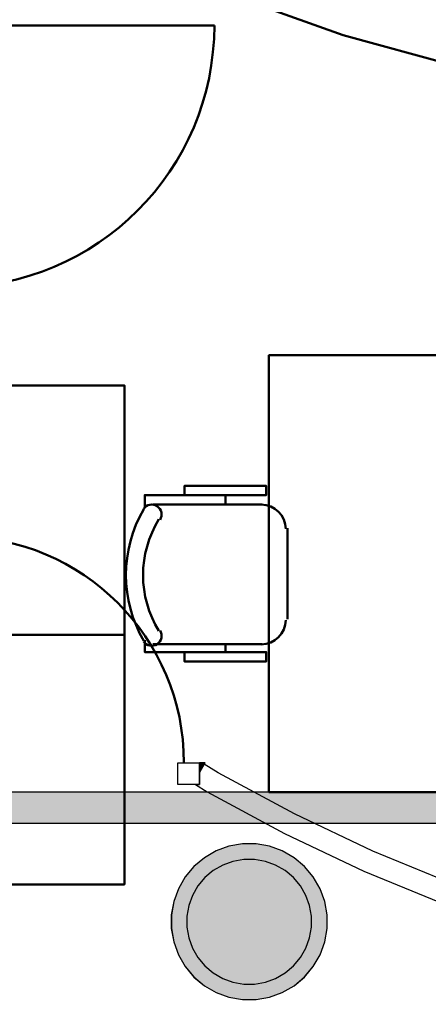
# Model space of a CAD drawing. Header units: metres. Extents: x -1 to 430, y -6 to 31.
# Tile 46 of 169: x 410 to 411.31, y 17.53 to 20.69. Entities that reach past the tile are written whole.
import ezdxf

# ---------------------------------------------------------------- set-up
doc = ezdxf.new("R2010")
doc.units = ezdxf.units.M
doc.linetypes.add('CONTINUA', pattern=[0])
doc.linetypes.add('VERDECKT', pattern=[9.525, 6.35, -3.175])
for name, color, linetype, lineweight in [('3D P1 MURS EXISTENTS', 7, 'CONTINUA', 25), ('3D P1 PILAR', 7, 'CONTINUA', 25), ('3D P2 MURS NOUS', 7, 'CONTINUA', 25), ('3D P2 PILAR', 7, 'CONTINUA', 25), ('3D P3 PILAR', 7, 'CONTINUA', 25), ('3D P4 PILAR', 7, 'CONTINUA', 25), ('3D P5 PILAR', 7, 'CONTINUA', 25), ('3D PA PILARS', 7, 'CONTINUA', 25), ('P2 MOBLES 2D', 7, 'CONTINUA', 25), ('P5 MOBLES', 7, 'CONTINUA', 25), ('PA MOBLES', 7, 'CONTINUA', 25)]:
    doc.layers.add(name, color=color, linetype=linetype, lineweight=lineweight)

# ---------------------------------------------------------------- blocks, each defined once
blk = doc.blocks.new('_CLOSEDFILLED')
at = {"color": 0, "linetype": 'ByBlock', "lineweight": -2}
blk.add_solid([(-1, 0), (0, 0), (-1, 0)], dxfattribs=at)
blk = doc.blocks.new('OBJETO_COMPLEJO_51')
at = {"layer": 'P2 MOBLES 2D', "color": 202, "linetype": 'CONTINUA', "lineweight": 50, "transparency": 33554687}
for p, q in [((410.4245, 19.1383), (410.7758, 19.1383)), ((410.6573, 19.1679), (410.6573, 19.1383)), ((410.8562, 19.0621), (410.8562, 18.77)), ((410.7758, 18.6896), (410.4245, 18.6896)), ((410.6573, 18.6642), (410.6573, 18.6896))]:
    blk.add_line(p, q, dxfattribs=at)
blk.add_lwpolyline([(411.5971, 19.6166), (411.5971, 18.2155), (410.797, 18.2155), (410.797, 19.6166), (411.5971, 19.6166)], close=True, dxfattribs=at)
for points in [[(410.5261, 19.1679), (410.5261, 19.1976), (410.7885, 19.1976), (410.7885, 19.1679), (410.3991, 19.1679), (410.3991, 19.1256)], [(410.4478, 19.0888), (410.4507, 19.0945), (410.4523, 19.1004), (410.4528, 19.1065), (410.4521, 19.1125), (410.4503, 19.1183), (410.4474, 19.1237), (410.4434, 19.1285), (410.4384, 19.1325), (410.4328, 19.1354), (410.4268, 19.1371), (410.4208, 19.1377), (410.4147, 19.137), (410.4089, 19.1353), (410.4035, 19.1324), (410.3987, 19.1285), (410.3947, 19.1236)], [(410.8507, 19.0594), (410.8491, 19.0751), (410.8446, 19.0898), (410.8373, 19.1031), (410.8278, 19.1147), (410.8162, 19.1243), (410.8029, 19.1315), (410.7882, 19.1361), (410.7724, 19.1377)], [(410.7724, 18.6889), (410.7882, 18.6905), (410.8029, 18.6951), (410.8162, 18.7023), (410.8278, 18.7119), (410.8373, 18.7235), (410.8446, 18.7368), (410.8491, 18.7515), (410.8507, 18.7673)], [(410.3947, 18.6988), (410.3987, 18.6939), (410.4035, 18.6899), (410.4089, 18.6871), (410.4147, 18.6853), (410.4208, 18.6847), (410.4268, 18.6852), (410.4328, 18.6869), (410.4384, 18.6899), (410.4434, 18.6939), (410.4474, 18.6987), (410.4503, 18.7041), (410.4521, 18.7098), (410.4528, 18.7158), (410.4523, 18.7219), (410.4507, 18.7279), (410.4478, 18.7336)], [(410.5261, 18.6642), (410.5261, 18.6346), (410.7885, 18.6346), (410.7885, 18.6642), (410.3991, 18.6642), (410.3991, 18.7023)]]:
    blk.add_lwpolyline(points, dxfattribs=at)
for centre, radius, start, end in [((410.7552, 18.9113), 0.4167, 149.5738, 210.4458), ((410.734, 18.9113), 0.3405, 148.2581, 211.7649)]:
    blk.add_arc(centre, radius, start, end, dxfattribs=at)
blk = doc.blocks.new('OBJETO_COMPLEJO_196')
at = {"layer": 'P5 MOBLES', "color": 202, "linetype": 'CONTINUA', "lineweight": 50, "transparency": 33554687}
for p, q in [((409.4067, 19.5407), (409.4067, 19.892)), ((409.8554, 19.892), (409.8554, 19.5407)), ((409.3813, 19.6592), (409.4067, 19.6592)), ((409.885, 19.6592), (409.8554, 19.6592)), ((409.7792, 19.4603), (409.4871, 19.4603))]:
    blk.add_line(p, q, dxfattribs=at)
for points in [[(409.3813, 19.7904), (409.3517, 19.7904), (409.3517, 19.528), (409.3813, 19.528), (409.3813, 19.9174), (409.4194, 19.9174)], [(409.4159, 19.9218), (409.411, 19.9178), (409.407, 19.913), (409.4042, 19.9076), (409.4024, 19.9018), (409.4018, 19.8958), (409.4023, 19.8897), (409.404, 19.8837), (409.407, 19.8781), (409.411, 19.8731), (409.4158, 19.8691), (409.4212, 19.8662), (409.4269, 19.8644), (409.4329, 19.8637), (409.439, 19.8642), (409.445, 19.8658), (409.4507, 19.8687)], [(409.8059, 19.8687), (409.8116, 19.8658), (409.8175, 19.8642), (409.8236, 19.8637), (409.8296, 19.8644), (409.8354, 19.8662), (409.8408, 19.8691), (409.8456, 19.8731), (409.8496, 19.8781), (409.8525, 19.8837), (409.8542, 19.8897), (409.8548, 19.8958), (409.8541, 19.9018), (409.8524, 19.9076), (409.8495, 19.913), (409.8456, 19.9178), (409.8407, 19.9218)], [(409.885, 19.7904), (409.9147, 19.7904), (409.9147, 19.528), (409.885, 19.528), (409.885, 19.9174), (409.8427, 19.9174)], [(409.406, 19.5441), (409.4076, 19.5283), (409.4122, 19.5136), (409.4194, 19.5003), (409.429, 19.4887), (409.4406, 19.4792), (409.4539, 19.4719), (409.4686, 19.4674), (409.4844, 19.4658)], [(409.7765, 19.4658), (409.7922, 19.4674), (409.8069, 19.4719), (409.8202, 19.4792), (409.8318, 19.4887), (409.8414, 19.5003), (409.8486, 19.5136), (409.8532, 19.5283), (409.8548, 19.5441)]]:
    blk.add_lwpolyline(points, dxfattribs=at)
blk.add_lwpolyline([(410.3337, 18.7195), (408.9326, 18.7195), (408.9326, 19.5195), (410.3337, 19.5195), (410.3337, 18.7195)], close=True, dxfattribs=at)
for centre, radius, start, end in [((409.6284, 19.5613), 0.4167, 59.5738, 120.4458), ((409.6284, 19.5825), 0.3405, 58.2581, 121.7649)]:
    blk.add_arc(centre, radius, start, end, dxfattribs=at)
blk = doc.blocks.new('OBJETO_COMPLEJO_199')
at = {"layer": 'P5 MOBLES', "color": 202, "linetype": 'CONTINUA', "lineweight": 50, "transparency": 33554687}
for p, q in [((409.7792, 17.9787), (409.4871, 17.9787)), ((409.4067, 17.8982), (409.4067, 17.5469)), ((409.8554, 17.5469), (409.8554, 17.8982)), ((409.3813, 17.7797), (409.4067, 17.7797)), ((409.885, 17.7797), (409.8554, 17.7797))]:
    blk.add_line(p, q, dxfattribs=at)
blk.add_lwpolyline([(410.3337, 18.7195), (408.9326, 18.7195), (408.9326, 17.9194), (410.3337, 17.9194), (410.3337, 18.7195)], close=True, dxfattribs=at)
for points in [[(409.406, 17.8948), (409.4076, 17.9106), (409.4122, 17.9253), (409.4194, 17.9386), (409.429, 17.9502), (409.4406, 17.9598), (409.4539, 17.967), (409.4686, 17.9715), (409.4844, 17.9731)], [(409.7765, 17.9731), (409.7922, 17.9715), (409.8069, 17.967), (409.8202, 17.9598), (409.8318, 17.9502), (409.8414, 17.9386), (409.8486, 17.9253), (409.8532, 17.9106), (409.8548, 17.8948)], [(409.3813, 17.6485), (409.3517, 17.6485), (409.3517, 17.9109), (409.3813, 17.9109), (409.3813, 17.5215), (409.4194, 17.5215)], [(409.885, 17.6485), (409.9147, 17.6485), (409.9147, 17.9109), (409.885, 17.9109), (409.885, 17.5215), (409.8427, 17.5215)], [(409.4159, 17.5171), (409.411, 17.5211), (409.407, 17.526), (409.4042, 17.5313), (409.4024, 17.5371), (409.4018, 17.5432), (409.4023, 17.5492), (409.404, 17.5552), (409.407, 17.5609), (409.411, 17.5658), (409.4158, 17.5698), (409.4212, 17.5727), (409.4269, 17.5745), (409.4329, 17.5752), (409.439, 17.5747), (409.445, 17.5731), (409.4507, 17.5702)], [(409.8059, 17.5702), (409.8116, 17.5731), (409.8175, 17.5747), (409.8236, 17.5752), (409.8296, 17.5745), (409.8354, 17.5727), (409.8408, 17.5698), (409.8456, 17.5658), (409.8496, 17.5609), (409.8525, 17.5552), (409.8542, 17.5492), (409.8548, 17.5432), (409.8541, 17.5371), (409.8524, 17.5313), (409.8495, 17.526), (409.8456, 17.5211), (409.8407, 17.5171)]]:
    blk.add_lwpolyline(points, dxfattribs=at)
for centre, radius, start, end in [((409.6284, 17.8564), 0.3405, 238.2351, 301.7419), ((409.6284, 17.8776), 0.4167, 239.5542, 300.4262)]:
    blk.add_arc(centre, radius, start, end, dxfattribs=at)

msp = doc.modelspace()

# ---------------------------------------------------------------- hatches: boundary and pattern name
at = {"layer": '3D P1 MURS EXISTENTS', "linetype": 'CONTINUA', "lineweight": 18, "true_color": 0xa0a0a0, "transparency": 33554687}
msp.add_hatch(color=253, dxfattribs=at).paths.add_polyline_path([(410.5927, 18.3096), (410.5745, 18.3096), (410.5745, 18.2785)])
at = {"layer": '3D P1 PILAR', "linetype": 'CONTINUA', "lineweight": 18, "transparency": 33554687}
msp.add_hatch(color=9, dxfattribs=at).paths.add_polyline_path([(410.7556, 18.0491), (410.7119, 18.0491), (410.6689, 18.0416), (410.6278, 18.0266), (410.59, 18.0048), (410.5565, 17.9767), (410.5284, 17.9432), (410.5066, 17.9054), (410.4916, 17.8643), (410.484, 17.8213), (410.484, 17.7776), (410.4916, 17.7346), (410.5066, 17.6935), (410.5284, 17.6557), (410.5565, 17.6222), (410.59, 17.5942), (410.6278, 17.5723), (410.6689, 17.5574), (410.7119, 17.5498), (410.7556, 17.5498), (410.7986, 17.5574), (410.8396, 17.5723), (410.8775, 17.5942), (410.911, 17.6222), (410.939, 17.6557), (410.9609, 17.6935), (410.9758, 17.7346), (410.9834, 17.7776), (410.9834, 17.8213), (410.9758, 17.8643), (410.9609, 17.9054), (410.939, 17.9432), (410.911, 17.9767), (410.8775, 18.0048), (410.8396, 18.0266), (410.7986, 18.0416)])
at = {"layer": '3D P2 MURS NOUS', "linetype": 'CONTINUA', "lineweight": 18, "true_color": 0x006e00, "transparency": 33554687}
msp.add_hatch(color=96, dxfattribs=at).paths.add_polyline_path([(405.3214, 18.1155), (413.5971, 18.1155), (413.5971, 18.2155), (405.3214, 18.2155)])
at = {"layer": '3D P2 PILAR', "linetype": 'CONTINUA', "lineweight": 18, "transparency": 33554687}
msp.add_hatch(color=9, dxfattribs=at).paths.add_polyline_path([(410.7556, 18.0491), (410.7119, 18.0491), (410.6689, 18.0416), (410.6278, 18.0266), (410.59, 18.0048), (410.5565, 17.9767), (410.5284, 17.9432), (410.5066, 17.9054), (410.4916, 17.8643), (410.484, 17.8213), (410.484, 17.7776), (410.4916, 17.7346), (410.5066, 17.6935), (410.5284, 17.6557), (410.5565, 17.6222), (410.59, 17.5942), (410.6278, 17.5723), (410.6689, 17.5574), (410.7119, 17.5498), (410.7556, 17.5498), (410.7986, 17.5574), (410.8396, 17.5723), (410.8775, 17.5942), (410.911, 17.6222), (410.939, 17.6557), (410.9609, 17.6935), (410.9758, 17.7346), (410.9834, 17.7776), (410.9834, 17.8213), (410.9758, 17.8643), (410.9609, 17.9054), (410.939, 17.9432), (410.911, 17.9767), (410.8775, 18.0048), (410.8396, 18.0266), (410.7986, 18.0416)])
at = {"layer": '3D P3 PILAR', "linetype": 'CONTINUA', "lineweight": 18, "transparency": 33554687}
msp.add_hatch(color=9, dxfattribs=at).paths.add_polyline_path([(410.7512, 17.9992), (410.7163, 17.9992), (410.6818, 17.9931), (410.649, 17.9812), (410.6187, 17.9637), (410.5919, 17.9412), (410.5695, 17.9145), (410.552, 17.8842), (410.54, 17.8514), (410.534, 17.8169), (410.534, 17.782), (410.54, 17.7476), (410.552, 17.7147), (410.5695, 17.6845), (410.5919, 17.6577), (410.6187, 17.6352), (410.649, 17.6177), (410.6818, 17.6058), (410.7163, 17.5997), (410.7512, 17.5997), (410.7856, 17.6058), (410.8185, 17.6177), (410.8487, 17.6352), (410.8755, 17.6577), (410.898, 17.6845), (410.9154, 17.7147), (410.9274, 17.7476), (410.9335, 17.782), (410.9335, 17.8169), (410.9274, 17.8514), (410.9154, 17.8842), (410.898, 17.9145), (410.8755, 17.9412), (410.8487, 17.9637), (410.8185, 17.9812), (410.7856, 17.9931)])
at = {"layer": '3D P4 PILAR', "linetype": 'CONTINUA', "lineweight": 18, "transparency": 33554687}
msp.add_hatch(color=9, dxfattribs=at).paths.add_polyline_path([(410.7512, 17.9992), (410.7163, 17.9992), (410.6818, 17.9931), (410.649, 17.9812), (410.6187, 17.9637), (410.5919, 17.9412), (410.5695, 17.9145), (410.552, 17.8842), (410.54, 17.8514), (410.534, 17.8169), (410.534, 17.782), (410.54, 17.7476), (410.552, 17.7147), (410.5695, 17.6845), (410.5919, 17.6577), (410.6187, 17.6352), (410.649, 17.6177), (410.6818, 17.6058), (410.7163, 17.5997), (410.7512, 17.5997), (410.7856, 17.6058), (410.8185, 17.6177), (410.8487, 17.6352), (410.8755, 17.6577), (410.898, 17.6845), (410.9154, 17.7147), (410.9274, 17.7476), (410.9335, 17.782), (410.9335, 17.8169), (410.9274, 17.8514), (410.9154, 17.8842), (410.898, 17.9145), (410.8755, 17.9412), (410.8487, 17.9637), (410.8185, 17.9812), (410.7856, 17.9931)])
at = {"layer": '3D P5 PILAR', "linetype": 'CONTINUA', "lineweight": 18, "transparency": 33554687}
msp.add_hatch(color=9, dxfattribs=at).paths.add_polyline_path([(410.7512, 17.9992), (410.7163, 17.9992), (410.6818, 17.9931), (410.649, 17.9812), (410.6187, 17.9637), (410.5919, 17.9412), (410.5695, 17.9145), (410.552, 17.8842), (410.54, 17.8514), (410.534, 17.8169), (410.534, 17.782), (410.54, 17.7476), (410.552, 17.7147), (410.5695, 17.6845), (410.5919, 17.6577), (410.6187, 17.6352), (410.649, 17.6177), (410.6818, 17.6058), (410.7163, 17.5997), (410.7512, 17.5997), (410.7856, 17.6058), (410.8185, 17.6177), (410.8487, 17.6352), (410.8755, 17.6577), (410.898, 17.6845), (410.9154, 17.7147), (410.9274, 17.7476), (410.9335, 17.782), (410.9335, 17.8169), (410.9274, 17.8514), (410.9154, 17.8842), (410.898, 17.9145), (410.8755, 17.9412), (410.8487, 17.9637), (410.8185, 17.9812), (410.7856, 17.9931)])
at = {"layer": '3D PA PILARS', "linetype": 'CONTINUA', "lineweight": 18, "transparency": 33554687}
msp.add_hatch(color=9, dxfattribs=at).paths.add_polyline_path([(410.7557, 18.0492), (410.712, 18.0492), (410.6689, 18.0416), (410.6279, 18.0267), (410.59, 18.0049), (410.5566, 17.9768), (410.5285, 17.9433), (410.5067, 17.9055), (410.4917, 17.8644), (410.4841, 17.8214), (410.4841, 17.7777), (410.4917, 17.7347), (410.5067, 17.6936), (410.5285, 17.6558), (410.5566, 17.6223), (410.59, 17.5942), (410.6279, 17.5724), (410.6689, 17.5574), (410.712, 17.5499), (410.7557, 17.5499), (410.7987, 17.5574), (410.8397, 17.5724), (410.8776, 17.5942), (410.911, 17.6223), (410.9391, 17.6558), (410.961, 17.6936), (410.9759, 17.7347), (410.9835, 17.7777), (410.9835, 17.8214), (410.9759, 17.8644), (410.961, 17.9055), (410.9391, 17.9433), (410.911, 17.9768), (410.8776, 18.0049), (410.8397, 18.0267), (410.7987, 18.0416)])

# ---------------------------------------------------------------- linework, layer by layer
at = {"layer": '3D P1 MURS EXISTENTS', "color": 7, "linetype": 'CONTINUA', "lineweight": 25, "transparency": 33554687}
for p, q in [((410.5745, 18.2785), (410.5745, 18.3096)), ((410.5927, 18.3096), (410.5745, 18.3096)), ((410.5745, 18.2785), (410.5897, 18.3045)), ((410.5897, 18.3045), (410.5745, 18.2785)), ((410.5897, 18.3045), (410.5927, 18.3096)), ((410.6341, 18.2774), (410.5897, 18.3045)), ((410.5745, 18.2396), (410.5745, 18.2785)), ((410.8788, 18.1451), (410.6341, 18.2774)), ((410.5616, 18.2396), (410.5745, 18.2396)), ((410.5616, 18.2396), (410.5993, 18.2166)), ((410.5993, 18.2166), (410.8472, 18.0827)), ((411.1301, 18.0259), (410.8788, 18.1451)), ((410.8472, 18.0827), (411.1018, 17.9618)), ((411.3873, 17.9199), (411.1301, 18.0259)), ((411.1018, 17.9618), (411.3623, 17.8545))]:
    msp.add_line(p, q, dxfattribs=at)
msp.add_lwpolyline([(410.5745, 18.2396), (410.5045, 18.2396), (410.5045, 18.3096), (410.5745, 18.3096), (410.5745, 18.2396)], close=True, dxfattribs=at)
at = {"layer": '3D P1 MURS EXISTENTS', "color": 202, "linetype": 'CONTINUA', "lineweight": 50, "transparency": 33554687}
msp.add_arc((409.7993, 18.3096), 0.7252, 0, 90, dxfattribs=at)
at = {"layer": '3D P1 PILAR', "color": 7, "linetype": 'CONTINUA', "lineweight": 25, "transparency": 33554687}
for p, q in [((410.6689, 18.0416), (410.6278, 18.0266)), ((410.7119, 18.0491), (410.6689, 18.0416)), ((410.7556, 18.0491), (410.7119, 18.0491)), ((410.7986, 18.0416), (410.7556, 18.0491)), ((410.8396, 18.0266), (410.7986, 18.0416)), ((410.59, 18.0048), (410.5565, 17.9767)), ((410.6278, 18.0266), (410.59, 18.0048)), ((410.8775, 18.0048), (410.8396, 18.0266)), ((410.911, 17.9767), (410.8775, 18.0048)), ((410.5565, 17.9767), (410.5284, 17.9432)), ((410.939, 17.9432), (410.911, 17.9767)), ((410.5284, 17.9432), (410.5066, 17.9054)), ((410.9609, 17.9054), (410.939, 17.9432)), ((410.5066, 17.9054), (410.4916, 17.8643)), ((410.9758, 17.8643), (410.9609, 17.9054)), ((410.4916, 17.8643), (410.484, 17.8213)), ((410.9834, 17.8213), (410.9758, 17.8643)), ((410.484, 17.8213), (410.484, 17.7776)), ((410.9834, 17.7776), (410.9834, 17.8213)), ((410.484, 17.7776), (410.4916, 17.7346)), ((410.9758, 17.7346), (410.9834, 17.7776)), ((410.4916, 17.7346), (410.5066, 17.6935)), ((410.9609, 17.6935), (410.9758, 17.7346)), ((410.5066, 17.6935), (410.5284, 17.6557)), ((410.939, 17.6557), (410.9609, 17.6935)), ((410.5284, 17.6557), (410.5565, 17.6222)), ((410.911, 17.6222), (410.939, 17.6557)), ((410.5565, 17.6222), (410.59, 17.5942)), ((410.8775, 17.5942), (410.911, 17.6222)), ((410.59, 17.5942), (410.6278, 17.5723)), ((410.8396, 17.5723), (410.8775, 17.5942)), ((410.6278, 17.5723), (410.6689, 17.5574)), ((410.7986, 17.5574), (410.8396, 17.5723)), ((410.6689, 17.5574), (410.7119, 17.5498)), ((410.7119, 17.5498), (410.7556, 17.5498)), ((410.7556, 17.5498), (410.7986, 17.5574))]:
    msp.add_line(p, q, dxfattribs=at)
at = {"layer": '3D P2 MURS NOUS', "color": 4, "linetype": 'CONTINUA', "lineweight": 50, "transparency": 33554687}
msp.add_line((409.782, 20.6743), (410.622, 20.6743), dxfattribs=at)
at = {"layer": '3D P2 MURS NOUS', "color": 7, "linetype": 'CONTINUA', "lineweight": 25, "transparency": 33554687}
for p, q in [((413.4971, 18.2155), (409.797, 18.2155)), ((405.3214, 18.1155), (413.5971, 18.1155))]:
    msp.add_line(p, q, dxfattribs=at)
at = {"layer": '3D P2 MURS NOUS', "color": 4, "linetype": 'CONTINUA', "lineweight": 50, "transparency": 33554687}
msp.add_arc((409.782, 20.6743), 0.84, 270, 0, dxfattribs=at)
at = {"layer": '3D P2 PILAR', "color": 7, "linetype": 'CONTINUA', "lineweight": 25, "transparency": 33554687}
for p, q in [((410.6689, 18.0416), (410.6278, 18.0266)), ((410.7119, 18.0491), (410.6689, 18.0416)), ((410.7556, 18.0491), (410.7119, 18.0491)), ((410.7986, 18.0416), (410.7556, 18.0491)), ((410.8396, 18.0266), (410.7986, 18.0416)), ((410.59, 18.0048), (410.5565, 17.9767)), ((410.6278, 18.0266), (410.59, 18.0048)), ((410.8775, 18.0048), (410.8396, 18.0266)), ((410.911, 17.9767), (410.8775, 18.0048)), ((410.5565, 17.9767), (410.5284, 17.9432)), ((410.939, 17.9432), (410.911, 17.9767)), ((410.5284, 17.9432), (410.5066, 17.9054)), ((410.9609, 17.9054), (410.939, 17.9432)), ((410.5066, 17.9054), (410.4916, 17.8643)), ((410.9758, 17.8643), (410.9609, 17.9054)), ((410.4916, 17.8643), (410.484, 17.8213)), ((410.9834, 17.8213), (410.9758, 17.8643)), ((410.484, 17.8213), (410.484, 17.7776)), ((410.9834, 17.7776), (410.9834, 17.8213)), ((410.484, 17.7776), (410.4916, 17.7346)), ((410.9758, 17.7346), (410.9834, 17.7776)), ((410.4916, 17.7346), (410.5066, 17.6935)), ((410.9609, 17.6935), (410.9758, 17.7346)), ((410.5066, 17.6935), (410.5284, 17.6557)), ((410.939, 17.6557), (410.9609, 17.6935)), ((410.5284, 17.6557), (410.5565, 17.6222)), ((410.911, 17.6222), (410.939, 17.6557)), ((410.5565, 17.6222), (410.59, 17.5942)), ((410.8775, 17.5942), (410.911, 17.6222)), ((410.59, 17.5942), (410.6278, 17.5723)), ((410.8396, 17.5723), (410.8775, 17.5942)), ((410.6278, 17.5723), (410.6689, 17.5574)), ((410.7986, 17.5574), (410.8396, 17.5723)), ((410.6689, 17.5574), (410.7119, 17.5498)), ((410.7119, 17.5498), (410.7556, 17.5498)), ((410.7556, 17.5498), (410.7986, 17.5574))]:
    msp.add_line(p, q, dxfattribs=at)
at = {"layer": '3D P3 PILAR', "color": 7, "linetype": 'CONTINUA', "lineweight": 25, "transparency": 33554687}
for p, q in [((410.649, 17.9812), (410.6187, 17.9637)), ((410.6818, 17.9931), (410.649, 17.9812)), ((410.7163, 17.9992), (410.6818, 17.9931)), ((410.7512, 17.9992), (410.7163, 17.9992)), ((410.7856, 17.9931), (410.7512, 17.9992)), ((410.8185, 17.9812), (410.7856, 17.9931)), ((410.8487, 17.9637), (410.8185, 17.9812)), ((410.5919, 17.9412), (410.5695, 17.9145)), ((410.6187, 17.9637), (410.5919, 17.9412)), ((410.8755, 17.9412), (410.8487, 17.9637)), ((410.898, 17.9145), (410.8755, 17.9412)), ((410.5695, 17.9145), (410.552, 17.8842)), ((410.9154, 17.8842), (410.898, 17.9145)), ((410.552, 17.8842), (410.54, 17.8514)), ((410.9274, 17.8514), (410.9154, 17.8842)), ((410.54, 17.8514), (410.534, 17.8169)), ((410.9335, 17.8169), (410.9274, 17.8514)), ((410.534, 17.8169), (410.534, 17.782)), ((410.9335, 17.782), (410.9335, 17.8169)), ((410.534, 17.782), (410.54, 17.7476)), ((410.9274, 17.7476), (410.9335, 17.782)), ((410.54, 17.7476), (410.552, 17.7147)), ((410.9154, 17.7147), (410.9274, 17.7476)), ((410.552, 17.7147), (410.5695, 17.6845)), ((410.898, 17.6845), (410.9154, 17.7147)), ((410.5695, 17.6845), (410.5919, 17.6577)), ((410.5919, 17.6577), (410.6187, 17.6352)), ((410.8487, 17.6352), (410.8755, 17.6577)), ((410.8755, 17.6577), (410.898, 17.6845)), ((410.6187, 17.6352), (410.649, 17.6177)), ((410.8185, 17.6177), (410.8487, 17.6352)), ((410.649, 17.6177), (410.6818, 17.6058)), ((410.6818, 17.6058), (410.7163, 17.5997)), ((410.7163, 17.5997), (410.7512, 17.5997)), ((410.7512, 17.5997), (410.7856, 17.6058)), ((410.7856, 17.6058), (410.8185, 17.6177))]:
    msp.add_line(p, q, dxfattribs=at)
at = {"layer": '3D P4 PILAR', "color": 7, "linetype": 'CONTINUA', "lineweight": 25, "transparency": 33554687}
for p, q in [((410.649, 17.9812), (410.6187, 17.9637)), ((410.6818, 17.9931), (410.649, 17.9812)), ((410.7163, 17.9992), (410.6818, 17.9931)), ((410.7512, 17.9992), (410.7163, 17.9992)), ((410.7856, 17.9931), (410.7512, 17.9992)), ((410.8185, 17.9812), (410.7856, 17.9931)), ((410.8487, 17.9637), (410.8185, 17.9812)), ((410.5919, 17.9412), (410.5695, 17.9145)), ((410.6187, 17.9637), (410.5919, 17.9412)), ((410.8755, 17.9412), (410.8487, 17.9637)), ((410.898, 17.9145), (410.8755, 17.9412)), ((410.5695, 17.9145), (410.552, 17.8842)), ((410.9154, 17.8842), (410.898, 17.9145)), ((410.552, 17.8842), (410.54, 17.8514)), ((410.9274, 17.8514), (410.9154, 17.8842)), ((410.54, 17.8514), (410.534, 17.8169)), ((410.9335, 17.8169), (410.9274, 17.8514)), ((410.534, 17.8169), (410.534, 17.782)), ((410.9335, 17.782), (410.9335, 17.8169)), ((410.534, 17.782), (410.54, 17.7476)), ((410.9274, 17.7476), (410.9335, 17.782)), ((410.54, 17.7476), (410.552, 17.7147)), ((410.9154, 17.7147), (410.9274, 17.7476)), ((410.552, 17.7147), (410.5695, 17.6845)), ((410.898, 17.6845), (410.9154, 17.7147)), ((410.5695, 17.6845), (410.5919, 17.6577)), ((410.5919, 17.6577), (410.6187, 17.6352)), ((410.8487, 17.6352), (410.8755, 17.6577)), ((410.8755, 17.6577), (410.898, 17.6845)), ((410.6187, 17.6352), (410.649, 17.6177)), ((410.8185, 17.6177), (410.8487, 17.6352)), ((410.649, 17.6177), (410.6818, 17.6058)), ((410.6818, 17.6058), (410.7163, 17.5997)), ((410.7163, 17.5997), (410.7512, 17.5997)), ((410.7512, 17.5997), (410.7856, 17.6058)), ((410.7856, 17.6058), (410.8185, 17.6177))]:
    msp.add_line(p, q, dxfattribs=at)
at = {"layer": '3D P5 PILAR', "color": 7, "linetype": 'CONTINUA', "lineweight": 25, "transparency": 33554687}
for p, q in [((410.649, 17.9812), (410.6187, 17.9637)), ((410.6818, 17.9931), (410.649, 17.9812)), ((410.7163, 17.9992), (410.6818, 17.9931)), ((410.7512, 17.9992), (410.7163, 17.9992)), ((410.7856, 17.9931), (410.7512, 17.9992)), ((410.8185, 17.9812), (410.7856, 17.9931)), ((410.8487, 17.9637), (410.8185, 17.9812)), ((410.5919, 17.9412), (410.5695, 17.9145)), ((410.6187, 17.9637), (410.5919, 17.9412)), ((410.8755, 17.9412), (410.8487, 17.9637)), ((410.898, 17.9145), (410.8755, 17.9412)), ((410.5695, 17.9145), (410.552, 17.8842)), ((410.9154, 17.8842), (410.898, 17.9145)), ((410.552, 17.8842), (410.54, 17.8514)), ((410.9274, 17.8514), (410.9154, 17.8842)), ((410.54, 17.8514), (410.534, 17.8169)), ((410.9335, 17.8169), (410.9274, 17.8514)), ((410.534, 17.8169), (410.534, 17.782)), ((410.9335, 17.782), (410.9335, 17.8169)), ((410.534, 17.782), (410.54, 17.7476)), ((410.9274, 17.7476), (410.9335, 17.782)), ((410.54, 17.7476), (410.552, 17.7147)), ((410.9154, 17.7147), (410.9274, 17.7476)), ((410.552, 17.7147), (410.5695, 17.6845)), ((410.898, 17.6845), (410.9154, 17.7147)), ((410.5695, 17.6845), (410.5919, 17.6577)), ((410.5919, 17.6577), (410.6187, 17.6352)), ((410.8487, 17.6352), (410.8755, 17.6577)), ((410.8755, 17.6577), (410.898, 17.6845)), ((410.6187, 17.6352), (410.649, 17.6177)), ((410.8185, 17.6177), (410.8487, 17.6352)), ((410.649, 17.6177), (410.6818, 17.6058)), ((410.6818, 17.6058), (410.7163, 17.5997)), ((410.7163, 17.5997), (410.7512, 17.5997)), ((410.7512, 17.5997), (410.7856, 17.6058)), ((410.7856, 17.6058), (410.8185, 17.6177))]:
    msp.add_line(p, q, dxfattribs=at)
at = {"layer": '3D PA PILARS', "color": 7, "linetype": 'CONTINUA', "lineweight": 25, "transparency": 33554687}
for p, q in [((410.6689, 18.0416), (410.6279, 18.0267)), ((410.712, 18.0492), (410.6689, 18.0416)), ((410.7557, 18.0492), (410.712, 18.0492)), ((410.7987, 18.0416), (410.7557, 18.0492)), ((410.8397, 18.0267), (410.7987, 18.0416)), ((410.59, 18.0049), (410.5566, 17.9768)), ((410.6279, 18.0267), (410.59, 18.0049)), ((410.8776, 18.0049), (410.8397, 18.0267)), ((410.911, 17.9768), (410.8776, 18.0049)), ((410.5566, 17.9768), (410.5285, 17.9433)), ((410.9391, 17.9433), (410.911, 17.9768)), ((410.5285, 17.9433), (410.5067, 17.9055)), ((410.961, 17.9055), (410.9391, 17.9433)), ((410.5067, 17.9055), (410.4917, 17.8644)), ((410.9759, 17.8644), (410.961, 17.9055)), ((410.4917, 17.8644), (410.4841, 17.8214)), ((410.9835, 17.8214), (410.9759, 17.8644)), ((410.4841, 17.8214), (410.4841, 17.7777)), ((410.9835, 17.7777), (410.9835, 17.8214)), ((410.4841, 17.7777), (410.4917, 17.7347)), ((410.9759, 17.7347), (410.9835, 17.7777)), ((410.4917, 17.7347), (410.5067, 17.6936)), ((410.961, 17.6936), (410.9759, 17.7347)), ((410.5067, 17.6936), (410.5285, 17.6558)), ((410.9391, 17.6558), (410.961, 17.6936)), ((410.5285, 17.6558), (410.5566, 17.6223)), ((410.911, 17.6223), (410.9391, 17.6558)), ((410.5566, 17.6223), (410.59, 17.5942)), ((410.8776, 17.5942), (410.911, 17.6223)), ((410.59, 17.5942), (410.6279, 17.5724)), ((410.8397, 17.5724), (410.8776, 17.5942)), ((410.6279, 17.5724), (410.6689, 17.5574)), ((410.7987, 17.5574), (410.8397, 17.5724)), ((410.6689, 17.5574), (410.712, 17.5499)), ((410.712, 17.5499), (410.7557, 17.5499)), ((410.7557, 17.5499), (410.7987, 17.5574))]:
    msp.add_line(p, q, dxfattribs=at)
at = {"layer": 'PA MOBLES', "color": 202, "linetype": 'VERDECKT', "lineweight": 50, "transparency": 33554687}
msp.add_arc((412.6108, 25.6299), 5.2291, 235.4408, 302.8508, dxfattribs=at)

# ---------------------------------------------------------------- block references
at = {"layer": '3D P1 PILAR', "color": 7, "linetype": 'CONTINUA', "lineweight": 25, "transparency": 33554687, "xscale": 0.0002666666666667, "yscale": 0.0002666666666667, "zscale": 0.0002666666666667}
msp.add_blockref('_CLOSEDFILLED', (410.7337, 17.7995), dxfattribs=at)
at = {"layer": '3D P2 PILAR', "color": 7, "linetype": 'CONTINUA', "lineweight": 25, "transparency": 33554687, "xscale": 0.0002666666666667, "yscale": 0.0002666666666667, "zscale": 0.0002666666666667}
msp.add_blockref('_CLOSEDFILLED', (410.7337, 17.7995), dxfattribs=at)
at = {"layer": '3D P3 PILAR', "color": 7, "linetype": 'CONTINUA', "lineweight": 25, "transparency": 33554687, "xscale": 0.0002666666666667, "yscale": 0.0002666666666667, "zscale": 0.0002666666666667}
msp.add_blockref('_CLOSEDFILLED', (410.7337, 17.7995), dxfattribs=at)
at = {"layer": '3D P4 PILAR', "color": 7, "linetype": 'CONTINUA', "lineweight": 25, "transparency": 33554687, "xscale": 0.0002666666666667, "yscale": 0.0002666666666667, "zscale": 0.0002666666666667}
msp.add_blockref('_CLOSEDFILLED', (410.7337, 17.7995), dxfattribs=at)
at = {"layer": '3D P5 PILAR', "color": 7, "linetype": 'CONTINUA', "lineweight": 25, "transparency": 33554687, "xscale": 0.0002666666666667, "yscale": 0.0002666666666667, "zscale": 0.0002666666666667}
msp.add_blockref('_CLOSEDFILLED', (410.7337, 17.7995), dxfattribs=at)
at = {"layer": '3D PA PILARS', "color": 7, "linetype": 'CONTINUA', "lineweight": 25, "transparency": 33554687, "xscale": 0.0002666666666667, "yscale": 0.0002666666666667, "zscale": 0.0002666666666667}
msp.add_blockref('_CLOSEDFILLED', (410.7338, 17.7995), dxfattribs=at)
at = {"layer": 'P2 MOBLES 2D', "color": 202, "linetype": 'CONTINUA', "lineweight": 50, "transparency": 33554687}
msp.add_blockref('OBJETO_COMPLEJO_51', (0, 0), dxfattribs=at)
at = {"layer": 'P5 MOBLES', "color": 202, "linetype": 'CONTINUA', "lineweight": 50, "transparency": 33554687}
for name in ['OBJETO_COMPLEJO_196', 'OBJETO_COMPLEJO_199']:
    msp.add_blockref(name, (0, 0), dxfattribs=at)

doc.saveas('drawing.dxf')
